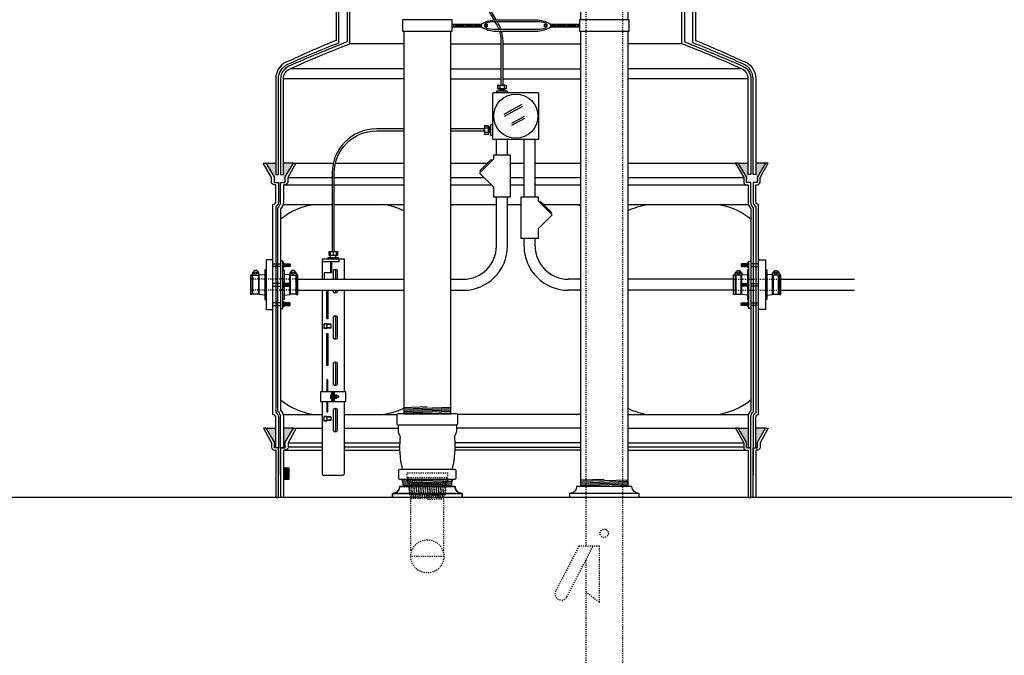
# Model space of a CAD drawing. Extents: x -285 to 5863, y 308 to 3178.
# Tile 180 of 256: x 116 to 205, y 1357 to 1414. Entities that reach past the tile are written whole.
import ezdxf

# ---------------------------------------------------------------- set-up
doc = ezdxf.new("R2010")
doc.units = 0
doc.header["$MEASUREMENT"] = 0
doc.linetypes.add('HIDDEN5', pattern=[0.05, 0.025, -0.025])
doc.layers.get('0').update_dxf_attribs({"color": 255, "linetype": 'CONTINUOUS'})
for name, color, linetype in [('BOOT-CONDUIT', 1, 'CONTINUOUS'), ('CONDUIT', 2, 'CONTINUOUS'), ('EXTRACTOR', 3, 'CONTINUOUS'), ('FILL-TUBE', 1, 'CONTINUOUS'), ('FRP-COLLAR', 1, 'CONTINUOUS'), ('FRP-SUMP', 2, 'CONTINUOUS'), ('GALV-4-PIPE', 4, 'CONTINUOUS'), ('J-BOX', 2, 'CONTINUOUS'), ('OVERFILL', 1, 'CONTINUOUS'), ('PROBE', 2, 'CONTINUOUS'), ('TANK-BUNG-OPENING-4', 3, 'CONTINUOUS')]:
    doc.layers.add(name, color=color, linetype=linetype)

msp = doc.modelspace()

# ---------------------------------------------------------------- hatches: boundary and pattern name
at = {"layer": 'FRP-COLLAR'}
msp.add_hatch(color=256, dxfattribs=at).paths.add_polyline_path([(140.66252, 1373.79937), (140.16252, 1373.79937), (140.16252, 1372.79937), (140.66252, 1372.79937)])
at = {"layer": 'FRP-SUMP'}
for points in [[(138.56483, 1401.40385), (139.44828, 1401.40385), (139.44828, 1399.65385), (139.31483, 1399.65385), (139.31483, 1400.15385)], [(140.14828, 1401.40385), (141.04828, 1401.40385), (140.29828, 1400.15385), (140.29828, 1399.65385), (140.14828, 1399.65385)], [(181.26252, 1401.40385), (182.16252, 1401.40385), (182.16252, 1399.65385), (182.01252, 1399.65385), (182.01252, 1400.15385)], [(182.86252, 1401.40385), (183.74598, 1401.40385), (182.99598, 1400.15385), (182.99598, 1399.65385), (182.86252, 1399.65385)], [(138.57907, 1377.40616), (139.44828, 1377.40616), (139.44828, 1375.65616), (139.32907, 1375.65616), (139.32907, 1376.15616)], [(140.14828, 1377.40616), (141.06252, 1377.40616), (140.31252, 1376.15616), (140.31252, 1375.65616), (140.16252, 1375.65616), (140.14828, 1375.65616)], [(181.26252, 1377.40616), (182.16252, 1377.40616), (182.16252, 1375.65616), (182.01252, 1375.65616), (182.01252, 1376.15616)], [(182.86252, 1377.40616), (183.74598, 1377.40616), (182.99598, 1376.15616), (182.99598, 1375.65616), (182.86252, 1375.65616)]]:
    msp.add_hatch(color=256, dxfattribs=at).paths.add_polyline_path(points)

# ---------------------------------------------------------------- linework, layer by layer
msp.add_line((472.38291, 1371.1562), (-285.29829, 1371.1562))
at = {"layer": 'BOOT-CONDUIT', "color": 7}
for p, q in [((139.19828, 1392.28411), (139.89828, 1392.28411)), ((140.23622, 1392.03651), (140.23622, 1392.28401)), ((140.29872, 1392.03651), (140.29872, 1392.28401)), ((140.36122, 1392.03651), (140.36122, 1392.28401)), ((140.42372, 1392.03651), (140.42372, 1392.28401)), ((140.48622, 1392.03651), (140.48622, 1392.28401)), ((140.54872, 1392.03651), (140.54872, 1392.28401)), ((140.61122, 1392.03651), (140.61122, 1392.28401)), ((140.67372, 1392.03651), (140.67372, 1392.28401)), ((140.73622, 1392.03651), (140.73622, 1392.28401)), ((181.57459, 1392.03651), (181.57459, 1392.28401)), ((181.63709, 1392.03651), (181.63709, 1392.28401)), ((181.69959, 1392.03651), (181.69959, 1392.28401)), ((181.76209, 1392.03651), (181.76209, 1392.28401)), ((181.82459, 1392.03651), (181.82459, 1392.28401)), ((181.88709, 1392.03651), (181.88709, 1392.28401)), ((181.94959, 1392.03651), (181.94959, 1392.28401)), ((182.01209, 1392.03651), (182.01209, 1392.28401)), ((182.07459, 1392.03651), (182.07459, 1392.28401)), ((183.11252, 1392.28411), (182.41252, 1392.28411)), ((139.89828, 1392.03661), (139.19828, 1392.03661)), ((140.08124, 1392.25975), (140.18717, 1392.25975)), ((140.18717, 1392.06076), (140.08124, 1392.06076)), ((182.22957, 1392.25975), (182.12364, 1392.25975)), ((182.12364, 1392.06076), (182.22957, 1392.06076)), ((182.41252, 1392.03661), (183.11252, 1392.03661)), ((139.89828, 1390.52233), (139.19828, 1390.52233)), ((140.18717, 1390.49817), (140.08124, 1390.49817)), ((140.23622, 1390.52243), (140.23622, 1390.27493)), ((140.29872, 1390.52243), (140.29872, 1390.27493)), ((140.36122, 1390.52243), (140.36122, 1390.27493)), ((140.42372, 1390.52243), (140.42372, 1390.27493)), ((140.48622, 1390.52243), (140.48622, 1390.27493)), ((140.54872, 1390.52243), (140.54872, 1390.27493)), ((140.61122, 1390.52243), (140.61122, 1390.27493)), ((140.67372, 1390.52243), (140.67372, 1390.27493)), ((140.73622, 1390.52243), (140.73622, 1390.27493)), ((181.57459, 1390.52243), (181.57459, 1390.27493)), ((181.63709, 1390.52243), (181.63709, 1390.27493)), ((181.69959, 1390.52243), (181.69959, 1390.27493)), ((181.76209, 1390.52243), (181.76209, 1390.27493)), ((181.82459, 1390.52243), (181.82459, 1390.27493)), ((181.88709, 1390.52243), (181.88709, 1390.27493)), ((181.94959, 1390.52243), (181.94959, 1390.27493)), ((182.01209, 1390.52243), (182.01209, 1390.27493)), ((182.07459, 1390.52243), (182.07459, 1390.27493)), ((182.12364, 1390.49817), (182.22957, 1390.49817)), ((182.41252, 1390.52233), (183.11252, 1390.52233)), ((139.19828, 1390.27483), (139.89828, 1390.27483)), ((140.08124, 1390.29918), (140.18717, 1390.29918)), ((182.22957, 1390.29918), (182.12364, 1390.29918)), ((183.11252, 1390.27483), (182.41252, 1390.27483)), ((139.89828, 1388.76075), (139.19828, 1388.76075)), ((140.18717, 1388.7366), (140.08124, 1388.7366)), ((140.23622, 1388.76085), (140.23622, 1388.51335)), ((140.29872, 1388.76085), (140.29872, 1388.51335)), ((140.36122, 1388.76085), (140.36122, 1388.51335)), ((140.42372, 1388.76085), (140.42372, 1388.51335)), ((140.48622, 1388.76085), (140.48622, 1388.51335)), ((140.54872, 1388.76085), (140.54872, 1388.51335)), ((140.61122, 1388.76085), (140.61122, 1388.51335)), ((140.67372, 1388.76085), (140.67372, 1388.51335)), ((140.73622, 1388.76085), (140.73622, 1388.51335)), ((181.57459, 1388.76085), (181.57459, 1388.51335)), ((181.63709, 1388.76085), (181.63709, 1388.51335)), ((181.69959, 1388.76085), (181.69959, 1388.51335)), ((181.76209, 1388.76085), (181.76209, 1388.51335)), ((181.82459, 1388.76085), (181.82459, 1388.51335)), ((181.88709, 1388.76085), (181.88709, 1388.51335)), ((181.94959, 1388.76085), (181.94959, 1388.51335)), ((182.01209, 1388.76085), (182.01209, 1388.51335)), ((182.07459, 1388.76085), (182.07459, 1388.51335)), ((182.12364, 1388.7366), (182.22957, 1388.7366)), ((182.41252, 1388.76075), (183.11252, 1388.76075)), ((139.19828, 1388.51325), (139.89828, 1388.51325)), ((140.08124, 1388.53761), (140.18717, 1388.53761)), ((182.22957, 1388.53761), (182.12364, 1388.53761)), ((183.11252, 1388.51325), (182.41252, 1388.51325))]:
    msp.add_line(p, q, dxfattribs=at)
at = {"layer": 'BOOT-CONDUIT', "linetype": 'Continuous'}
for p, q in [((137.32639, 1391.23399), (137.38827, 1391.23399)), ((137.88327, 1391.23399), (137.94514, 1391.23399)), ((140.7775, 1391.23399), (140.71563, 1391.23399)), ((141.33438, 1391.23399), (141.2725, 1391.23399)), ((180.97643, 1391.23399), (181.0383, 1391.23399)), ((181.5333, 1391.23399), (181.59518, 1391.23399)), ((184.42754, 1391.23399), (184.36566, 1391.23399)), ((184.98441, 1391.23399), (184.92254, 1391.23399)), ((137.38827, 1389.56337), (137.32639, 1389.56337)), ((137.94514, 1389.56337), (137.88327, 1389.56337)), ((140.71563, 1389.56337), (140.7775, 1389.56337)), ((141.2725, 1389.56337), (141.33438, 1389.56337)), ((181.0383, 1389.56337), (180.97643, 1389.56337)), ((181.59518, 1389.56337), (181.5333, 1389.56337)), ((184.36566, 1389.56337), (184.42754, 1389.56337)), ((184.92254, 1389.56337), (184.98441, 1389.56337))]:
    msp.add_line(p, q, dxfattribs=at)
for points in [[(139.19828, 1388.15571), (139.19828, 1392.64165), (138.57953, 1392.64165), (138.57953, 1388.15571)], [(183.11252, 1388.15571), (183.11252, 1392.64165), (183.73127, 1392.64165), (183.73127, 1388.15571)], [(137.20264, 1389.50149), (137.20264, 1391.29587), (137.32639, 1391.29587), (137.32639, 1391.23399), (137.32639, 1389.56337), (137.32639, 1389.50149)], [(141.33438, 1389.50149), (141.45813, 1389.50149), (141.45813, 1391.29587), (141.33438, 1391.29587), (141.33438, 1391.23399), (141.33438, 1389.56337)], [(180.97643, 1389.50149), (180.85268, 1389.50149), (180.85268, 1391.29587), (180.97643, 1391.29587), (180.97643, 1391.23399), (180.97643, 1389.56337)], [(185.10816, 1389.50149), (185.10816, 1391.29587), (184.98441, 1391.29587), (184.98441, 1391.23399), (184.98441, 1389.56337), (184.98441, 1389.50149)]]:
    msp.add_lwpolyline(points, close=True, dxfattribs=at)
at = {"layer": 'BOOT-CONDUIT'}
for points in [[(140.08124, 1392.53721), (139.89828, 1392.53721), (139.89828, 1388.26041), (140.08124, 1388.26041), (140.08124, 1392.53721), (140.08124, 1392.48177)], [(182.22957, 1392.53721), (182.41252, 1392.53721), (182.41252, 1388.26041), (182.22957, 1388.26041), (182.22957, 1392.53721), (182.22957, 1392.48177)]]:
    msp.add_lwpolyline(points, dxfattribs=at)
at = {"layer": 'BOOT-CONDUIT', "color": 7}
for points in [[(140.08124, 1391.91276), (140.16802, 1391.91276), (140.18717, 1391.94592), (140.18717, 1392.37459), (140.16802, 1392.40775), (140.08124, 1392.40775)], [(140.18717, 1392.28401), (140.73622, 1392.28401), (140.76716, 1392.25307), (140.76716, 1392.06744), (140.76444, 1392.06472), (140.73622, 1392.03651), (140.18717, 1392.03651)], [(182.12364, 1392.28401), (181.57459, 1392.28401), (181.54365, 1392.25307), (181.54365, 1392.06744), (181.54637, 1392.06472), (181.57459, 1392.03651), (182.12364, 1392.03651)], [(182.22957, 1391.91276), (182.14278, 1391.91276), (182.12364, 1391.94592), (182.12364, 1392.37459), (182.14278, 1392.40775), (182.22957, 1392.40775)], [(137.88327, 1391.24983), (137.88327, 1389.54753), (137.38827, 1389.54753), (137.38827, 1391.24983)], [(140.08124, 1390.64617), (140.16802, 1390.64617), (140.18717, 1390.61301), (140.18717, 1390.18434), (140.16802, 1390.15119), (140.08124, 1390.15119)], [(140.18717, 1390.27493), (140.73622, 1390.27493), (140.76716, 1390.30587), (140.76716, 1390.49149), (140.76444, 1390.49421), (140.73622, 1390.52243), (140.18717, 1390.52243)], [(141.2725, 1391.24983), (141.2725, 1389.54753), (140.7775, 1389.54753), (140.7775, 1391.24983)], [(181.0383, 1391.24983), (181.0383, 1389.54753), (181.5333, 1389.54753), (181.5333, 1391.24983)], [(182.12364, 1390.27493), (181.57459, 1390.27493), (181.54365, 1390.30587), (181.54365, 1390.49149), (181.54637, 1390.49421), (181.57459, 1390.52243), (182.12364, 1390.52243)], [(182.22957, 1390.64617), (182.14278, 1390.64617), (182.12364, 1390.61301), (182.12364, 1390.18434), (182.14278, 1390.15119), (182.22957, 1390.15119)], [(184.42754, 1391.24983), (184.42754, 1389.54753), (184.92254, 1389.54753), (184.92254, 1391.24983)], [(140.08124, 1388.8846), (140.16802, 1388.8846), (140.18717, 1388.85144), (140.18717, 1388.42277), (140.16802, 1388.38961), (140.08124, 1388.38961)], [(140.18717, 1388.51335), (140.73622, 1388.51335), (140.76716, 1388.54429), (140.76716, 1388.72992), (140.76444, 1388.73264), (140.73622, 1388.76085), (140.18717, 1388.76085)], [(182.12364, 1388.51335), (181.57459, 1388.51335), (181.54365, 1388.54429), (181.54365, 1388.72992), (181.54637, 1388.73264), (181.57459, 1388.76085), (182.12364, 1388.76085)], [(182.22957, 1388.8846), (182.14278, 1388.8846), (182.12364, 1388.85144), (182.12364, 1388.42277), (182.14278, 1388.38961), (182.22957, 1388.38961)]]:
    msp.add_lwpolyline(points, dxfattribs=at)
for points in [[(137.40376, 1391.50898, -0.35187184), (137.38926, 1391.49733), (137.37002, 1391.49733, 0.41421356), (137.33877, 1391.4655), (137.33877, 1391.28108, 0.41421356), (137.3706, 1391.24983), (137.90152, 1391.24983, 0.41421341), (137.93277, 1391.28166), (137.93277, 1391.46608, 0.41421372), (137.90094, 1391.49733), (137.88227, 1391.49733, -0.35188198), (137.86777, 1391.50898)], [(137.75457, 1391.45773), (137.87337, 1391.45773, 1), (137.39817, 1391.45773), (137.51697, 1391.45773)], [(140.793, 1391.50898, -0.35187184), (140.77849, 1391.49733), (140.75925, 1391.49733, 0.41421356), (140.728, 1391.4655), (140.728, 1391.28108, 0.41421356), (140.75983, 1391.24983), (141.29075, 1391.24983, 0.41421341), (141.322, 1391.28166), (141.322, 1391.46608, 0.41421372), (141.29017, 1391.49733), (141.27151, 1391.49733, -0.35188198), (141.25701, 1391.50898)], [(141.1438, 1391.45773), (141.2626, 1391.45773, 1), (140.7874, 1391.45773), (140.9062, 1391.45773)], [(181.51781, 1391.50898, 0.35187184), (181.53231, 1391.49733), (181.55155, 1391.49733, -0.41421356), (181.5828, 1391.4655), (181.5828, 1391.28108, -0.41421356), (181.55098, 1391.24983), (181.02005, 1391.24983, -0.41421341), (180.9888, 1391.28166), (180.9888, 1391.46608, -0.41421372), (181.02063, 1391.49733), (181.0393, 1391.49733, 0.35188198), (181.0538, 1391.50898)], [(181.167, 1391.45773), (181.0482, 1391.45773, -1), (181.5234, 1391.45773), (181.4046, 1391.45773)], [(184.90705, 1391.50898, 0.35187184), (184.92155, 1391.49733), (184.94079, 1391.49733, -0.41421356), (184.97204, 1391.4655), (184.97204, 1391.28108, -0.41421356), (184.94021, 1391.24983), (184.40929, 1391.24983, -0.41421341), (184.37804, 1391.28166), (184.37804, 1391.46608, -0.41421372), (184.40987, 1391.49733), (184.42853, 1391.49733, 0.35188198), (184.44303, 1391.50898)], [(184.55624, 1391.45773), (184.43744, 1391.45773, -1), (184.91264, 1391.45773), (184.79384, 1391.45773)]]:
    msp.add_lwpolyline(points, format="xyb", dxfattribs=at)
at = {"layer": 'BOOT-CONDUIT', "linetype": 'Continuous'}
for points in [[(138.57953, 1391.74446), (138.45578, 1391.74446), (138.45578, 1389.0529), (138.57953, 1389.0529)], [(140.08124, 1391.74446), (140.20499, 1391.74446), (140.20499, 1390.52243)], [(182.22957, 1391.74446), (182.10582, 1391.74446), (182.10582, 1390.52243)], [(183.73127, 1391.74446), (183.85502, 1391.74446), (183.85502, 1389.0529), (183.73127, 1389.0529)], [(138.45578, 1389.46578), (137.94514, 1389.50149), (137.94514, 1391.23399), (137.94514, 1391.29587), (138.45578, 1391.33157)], [(140.71563, 1390.52243), (140.71563, 1391.23399), (140.71563, 1391.29587), (140.20499, 1391.33157)], [(181.59518, 1390.52243), (181.59518, 1391.23399), (181.59518, 1391.29587), (182.10582, 1391.33157)], [(183.85502, 1389.46578), (184.36566, 1389.50149), (184.36566, 1391.23399), (184.36566, 1391.29587), (183.85502, 1391.33157)], [(140.20499, 1390.27493), (140.20499, 1389.0529), (140.08124, 1389.0529)], [(140.20499, 1389.46578), (140.71563, 1389.50149), (140.71563, 1390.27493)], [(182.10582, 1389.46578), (181.59518, 1389.50149), (181.59518, 1390.27493)], [(182.10582, 1390.27493), (182.10582, 1389.0529), (182.22957, 1389.0529)]]:
    msp.add_lwpolyline(points, dxfattribs=at)
at = {"layer": 'BOOT-CONDUIT', "color": 7}
for centre in [(137.63577, 1391.45773), (141.025, 1391.45773), (181.2858, 1391.45773), (184.67504, 1391.45773)]:
    msp.add_circle(centre, 0.1188, dxfattribs=at)
at = {"layer": 'BOOT-CONDUIT', "color": 8}
for centre in [(137.63577, 1391.45773), (141.025, 1391.45773), (181.2858, 1391.45773), (184.67504, 1391.45773)]:
    msp.add_circle(centre, 0.10296, dxfattribs=at)
at = {"layer": 'CONDUIT'}
for p, q in [((159.40522, 1402.12948), (159.40522, 1403.55639)), ((160.40522, 1402.12948), (160.40522, 1403.55639)), ((161.90559, 1398.35159), (161.90559, 1403.55639)), ((162.90559, 1398.35159), (162.90559, 1403.55639)), ((159.40522, 1393.89868), (159.40522, 1398.35159)), ((160.40522, 1393.89868), (160.40522, 1398.35159)), ((141.45813, 1390.89868), (151.0304, 1390.89868)), ((155.2804, 1390.89868), (156.40522, 1390.89868)), ((167.02329, 1390.89868), (165.90559, 1390.89868)), ((180.85268, 1390.89868), (171.27329, 1390.89868)), ((185.10816, 1390.89868), (191.78289, 1390.89948)), ((141.45813, 1389.89868), (151.0304, 1389.89868)), ((155.2804, 1389.89868), (156.40522, 1389.89868)), ((167.02329, 1389.89868), (165.90559, 1389.89868)), ((180.85268, 1389.89868), (171.27329, 1389.89868)), ((185.10816, 1389.89868), (191.78289, 1389.89948))]:
    msp.add_line(p, q, dxfattribs=at)
at = {"layer": 'CONDUIT', "linetype": 'Continuous'}
for p, q in [((161.90559, 1393.89868), (161.90559, 1394.5737)), ((162.90559, 1393.89868), (162.90559, 1394.5737))]:
    msp.add_line(p, q, dxfattribs=at)
at = {"layer": 'CONDUIT', "color": 7, "linetype": 'HIDDEN5'}
for p, q in [((141.45813, 1390.89868), (137.20264, 1390.89868)), ((180.85268, 1390.89868), (185.10816, 1390.89868)), ((141.45813, 1389.89868), (137.20264, 1389.89868)), ((180.85268, 1389.89868), (185.10816, 1389.89868))]:
    msp.add_line(p, q, dxfattribs=at)
at = {"layer": 'CONDUIT'}
for points in [[(159.12742, 1401.75474), (157.8703, 1400.49762), (159.12742, 1399.24051), (159.12742, 1398.35159), (160.68302, 1398.35159), (160.68302, 1402.12948), (159.12742, 1402.12948)], [(163.18339, 1397.97685), (164.44051, 1396.71973), (163.18339, 1395.46261), (163.18339, 1394.5737), (161.62779, 1394.5737), (161.62779, 1398.35159), (163.18339, 1398.35159)]]:
    msp.add_lwpolyline(points, close=True, dxfattribs=at)
for points in [[(159.00956, 1401.63689), (158.93099, 1401.71546), (157.90958, 1400.69405), (157.98815, 1400.61548)], [(163.30124, 1397.85899), (163.37981, 1397.93756), (164.40122, 1396.91616), (164.32265, 1396.83759)]]:
    msp.add_lwpolyline(points, dxfattribs=at)
for centre, radius, start, end in [((156.40522, 1393.89868), 3, 270, 0), ((156.40522, 1393.89868), 4, 270, 0), ((165.90559, 1393.89868), 4, 180, 270), ((165.90559, 1393.89868), 3, 180, 270)]:
    msp.add_arc(centre, radius, start, end, dxfattribs=at)
at = {"layer": 'EXTRACTOR', "color": 7}
for p, q in [((153.16257, 1372.78152), (150.91478, 1372.70581)), ((155.42613, 1372.73269), (150.93149, 1372.5813)), ((155.39573, 1372.6066), (150.94172, 1372.45657)), ((155.38544, 1372.48118), (150.95195, 1372.33185)), ((155.37516, 1372.35576), (150.96217, 1372.20712)), ((155.36488, 1372.23035), (153.16257, 1372.15616))]:
    msp.add_line(p, q, dxfattribs=at)
at = {"layer": 'EXTRACTOR', "color": 3}
for points in [[(155.78752, 1377.68902, -0.41421356), (155.81752, 1377.71902), (155.81877, 1377.71902, 0.41421356), (155.91252, 1377.81277), (155.91252, 1378.62527, 0.41421356), (155.81877, 1378.71902), (150.50627, 1378.71902, 0.41421356), (150.41252, 1378.62527), (150.41252, 1377.81277, 0.41421356), (150.50627, 1377.71902), (155.81877, 1377.71902)], [(150.81877, 1373.71902, 0.41421356), (150.91252, 1373.81277, -0.08604188), (150.71675, 1376.49604, 0.16067437), (150.63479, 1376.86291, -0.13542414), (150.53752, 1377.21545), (150.53752, 1377.68902)], [(155.78752, 1377.68902), (155.78752, 1377.21545, -0.13542414), (155.69025, 1376.86291, 0.16067437), (155.60829, 1376.49604, -0.08604188), (155.41252, 1373.81277, 0.41421356), (155.50627, 1373.71902)], [(150.79985, 1372.78152, -0.39044797), (150.92443, 1372.66673), (150.9663, 1372.15616), (155.35874, 1372.15616), (155.40061, 1372.66673, -0.39044797), (155.52519, 1372.78152)]]:
    msp.add_lwpolyline(points, format="xyb", dxfattribs=at)
msp.add_lwpolyline([(150.5844, 1372.87532), (150.5844, 1373.62522, -0.41421356), (150.6782, 1373.71902), (155.6469, 1373.71902, -0.41421356), (155.74065, 1373.62527), (155.74065, 1372.87532, -0.41421356), (155.64685, 1372.78152), (150.6782, 1372.78152, -0.41421356)], format="xyb", close=True, dxfattribs=at)
msp.add_arc((155.81752, 1377.68902), 0.03, 90, 180, dxfattribs=at)
at = {"layer": 'FILL-TUBE', "linetype": 'HIDDEN5'}
msp.add_line((167.492, 1422.49975), (167.492, 1366.74561), dxfattribs=at)
at = {"layer": 'FILL-TUBE', "color": 1, "linetype": 'HIDDEN5'}
for p, q in [((170.80647, 1422.49975), (170.80647, 1260.9062)), ((167.492, 1365.47925), (167.492, 1260.9062))]:
    msp.add_line(p, q, dxfattribs=at)
at = {"layer": 'FILL-TUBE', "linetype": 'HIDDEN5'}
msp.add_lwpolyline([(167.49455, 1362.6311), (168.73815, 1361.65696), (168.73815, 1366.74561), (166.86227, 1366.74561), (164.77186, 1362.69389, 1), (165.78521, 1362.17107), (168.14536, 1366.74561)], format="xyb", dxfattribs=at)
msp.add_circle((169.14923, 1367.9104), 0.37639, dxfattribs=at)
at = {"layer": 'FRP-COLLAR', "color": 7, "linetype": 'Continuous'}
for p, q in [((141.28481, 1377.40616), (143.63753, 1377.40616)), ((145.65904, 1377.40616), (150.53752, 1377.40616)), ((167.0304, 1377.40616), (155.78752, 1377.40616)), ((171.2804, 1377.40616), (181.01175, 1377.40616)), ((140.29828, 1375.44258), (143.63753, 1375.44258)), ((140.54828, 1376.09093), (143.63753, 1376.09093)), ((143.63753, 1375.69258), (140.54828, 1375.69258)), ((145.65904, 1376.09093), (150.68711, 1376.09093)), ((150.67837, 1375.69258), (145.65904, 1375.69258)), ((145.65904, 1375.44258), (150.68318, 1375.44258)), ((167.0304, 1376.09093), (155.63793, 1376.09093)), ((167.0304, 1375.44258), (155.64187, 1375.44258)), ((155.64668, 1375.69258), (167.0304, 1375.69258)), ((171.2804, 1376.09093), (181.74828, 1376.09093)), ((181.74828, 1375.69258), (171.2804, 1375.69258)), ((171.2804, 1375.44258), (181.99828, 1375.44258))]:
    msp.add_line(p, q, dxfattribs=at)
at = {"layer": 'FRP-COLLAR'}
for points in [[(139.71252, 1371.15616), (139.71252, 1375.65616), (139.71252, 1373.15616), (139.71252, 1375.65616), (139.71252, 1373.15616), (139.71252, 1375.65616), (139.46252, 1375.65616), (139.32907, 1375.65616), (139.32907, 1376.15616), (138.57907, 1377.40616), (138.34254, 1377.40616), (139.07907, 1376.09093), (139.07907, 1375.69258, 0.41421356), (139.32907, 1375.44258), (139.46252, 1375.44258), (139.46252, 1371.15616)], [(139.91252, 1371.15616), (139.91252, 1375.65616), (140.16252, 1375.65616), (140.31252, 1375.65616), (140.31252, 1376.15616), (141.06252, 1377.40616), (141.29905, 1377.40616), (140.56252, 1376.09093), (140.56252, 1375.69258, -0.41421356), (140.31252, 1375.44258), (140.16252, 1375.44258), (140.16252, 1371.15616)], [(182.41252, 1371.15616), (182.41252, 1375.65616), (182.16252, 1375.65616), (182.01252, 1375.65616), (182.01252, 1376.15616), (181.26252, 1377.40616), (181.02599, 1377.40616), (181.76252, 1376.09093), (181.76252, 1375.69258, 0.41421356), (182.01252, 1375.44258), (182.16252, 1375.44258), (182.16252, 1371.15616)], [(182.61252, 1371.15616), (182.61252, 1375.65616), (182.61252, 1373.15616), (182.61252, 1375.65616), (182.61252, 1373.15616), (182.61252, 1375.65616), (182.86252, 1375.65616), (182.99598, 1375.65616), (182.99598, 1376.15616), (183.74598, 1377.40616), (183.98251, 1377.40616), (183.24598, 1376.09093), (183.24598, 1375.69258, -0.41421356), (182.99598, 1375.44258), (182.86252, 1375.44258), (182.86252, 1371.15616)]]:
    msp.add_lwpolyline(points, format="xyb", close=True, dxfattribs=at)
msp.add_lwpolyline([(140.16252, 1372.79937), (140.66252, 1372.79937), (140.66252, 1373.79937), (140.16252, 1373.79937)], close=True, dxfattribs=at)
at = {"layer": 'FRP-SUMP', "color": 7, "linetype": 'Continuous'}
for p, q in [((151.0304, 1412.204), (146.1554, 1412.204)), ((155.2804, 1412.204), (159.81651, 1412.204)), ((160.00401, 1412.204), (167.0304, 1412.204)), ((176.1554, 1412.204), (171.2804, 1412.204)), ((151.03752, 1409.94362), (140.74328, 1409.94362)), ((155.2804, 1409.94362), (159.81651, 1409.94362)), ((160.00401, 1409.94362), (167.02329, 1409.94362)), ((181.56753, 1409.94362), (171.2804, 1409.94362)), ((151.03752, 1409.02931), (140.14828, 1409.02931)), ((155.2804, 1409.02931), (159.81651, 1409.02931)), ((160.00401, 1409.02931), (167.02329, 1409.02931)), ((182.16252, 1409.02931), (171.2804, 1409.02931)), ((141.28481, 1401.40385), (144.65426, 1401.40385)), ((144.84707, 1401.40385), (151.0304, 1401.40385)), ((155.2804, 1401.40385), (158.61938, 1401.40385)), ((160.68302, 1401.40385), (161.90559, 1401.40385)), ((162.90559, 1401.40385), (167.02329, 1401.40385)), ((171.27329, 1401.40385), (181.02599, 1401.40385)), ((140.29828, 1399.44026), (144.54949, 1399.44026)), ((140.54828, 1400.08861), (144.54949, 1400.08861)), ((144.73699, 1400.08861), (151.0304, 1400.08861)), ((144.73699, 1399.44026), (151.0304, 1399.44026)), ((155.2804, 1400.08861), (158.27931, 1400.08861)), ((155.2804, 1399.44026), (158.92766, 1399.44026)), ((160.68302, 1400.08861), (161.90559, 1400.08861)), ((160.68302, 1399.44026), (161.90559, 1399.44026)), ((162.90559, 1400.08861), (167.02329, 1400.08861)), ((162.90559, 1399.44026), (167.02329, 1399.44026)), ((171.27329, 1400.08861), (181.76252, 1400.08861)), ((171.27329, 1399.44026), (182.01252, 1399.44026))]:
    msp.add_line(p, q, dxfattribs=at)
at = {"layer": 'FRP-SUMP'}
for p, q in [((138.56483, 1401.40385), (139.44828, 1401.40385)), ((141.04828, 1401.40385), (140.14828, 1401.40385)), ((181.26252, 1401.40385), (182.16252, 1401.40385)), ((183.74598, 1401.40385), (182.86252, 1401.40385)), ((138.57907, 1377.40616), (139.44828, 1377.40616)), ((141.06252, 1377.40616), (140.14828, 1377.40616)), ((181.26252, 1377.40616), (182.16252, 1377.40616)), ((183.74598, 1377.40616), (182.86252, 1377.40616))]:
    msp.add_line(p, q, dxfattribs=at)
at = {"layer": 'FRP-SUMP', "color": 7}
for p, q in [((140.1148, 1397.65385), (144.54949, 1397.65385)), ((144.73699, 1397.65385), (151.0304, 1397.65385)), ((155.2804, 1397.65385), (159.40522, 1397.65385)), ((160.40522, 1397.65385), (161.62779, 1397.65385)), ((163.66353, 1397.65385), (167.02329, 1397.65385)), ((171.27329, 1397.65385), (182.19601, 1397.65385)), ((140.1148, 1378.65616), (143.63753, 1378.65616)), ((145.65904, 1378.65616), (150.41776, 1378.65616)), ((167.0304, 1378.65616), (155.90729, 1378.65616)), ((171.2804, 1378.65616), (182.19601, 1378.65616))]:
    msp.add_line(p, q, dxfattribs=at)
at = {"layer": 'FRP-SUMP'}
for points in [[(144.9054, 1422.34451), (144.90193, 1412.50947, 0.00822165), (140.69217, 1410.66698, 0.33671624), (139.44828, 1409.02931), (139.44828, 1400.35848), (139.69828, 1400.35848), (139.69828, 1409.02931, -0.29672907), (140.56103, 1410.35506, -0.0090466), (145.1554, 1412.29153), (145.1554, 1422.09451)], [(145.9054, 1422.09451), (145.9054, 1412.37428, 0.01036772), (140.64203, 1410.1722, 0.29672907), (139.89828, 1409.02931), (139.89828, 1400.35848), (140.14828, 1400.35848), (140.14828, 1409.02931, -0.29672907), (140.74328, 1409.94362, -0.01067744), (146.1554, 1412.204), (146.1554, 1422.34451)], [(176.4054, 1422.09451), (176.4054, 1412.37428, -0.01036772), (181.66878, 1410.1722, -0.29672907), (182.41252, 1409.02931), (182.41252, 1400.35848), (182.16252, 1400.35848), (182.16252, 1409.02931, 0.29672907), (181.56753, 1409.94362, 0.01067744), (176.1554, 1412.204), (176.1554, 1422.34451)], [(177.4054, 1422.34451), (177.40888, 1412.50947, -0.00822165), (181.61863, 1410.66698, -0.33671624), (182.86252, 1409.02931), (182.86252, 1400.35848), (182.61252, 1400.35848), (182.61252, 1409.02931, 0.29672907), (181.74978, 1410.35506, 0.0090466), (177.1554, 1412.29153), (177.1554, 1422.09451)]]:
    msp.add_lwpolyline(points, format="xyb", dxfattribs=at)
for points in [[(139.69828, 1399.65385), (139.69828, 1397.90385, -0.26794919), (139.44828, 1397.47083), (139.44828, 1378.83918, -0.26794919), (139.69828, 1378.40616), (139.69828, 1375.65616), (139.44828, 1375.65616), (139.44828, 1378.40616, 0.41421356), (139.19828, 1378.65616), (139.19828, 1397.65385), (139.19828, 1397.65385, 0.41421356), (139.44828, 1397.90385), (139.44828, 1399.44026), (139.31483, 1399.44026, -0.41421356), (139.06483, 1399.69026), (139.06483, 1400.08861), (138.3283, 1401.40385), (138.56483, 1401.40385), (139.31483, 1400.15385), (139.31483, 1399.65385), (139.44828, 1399.65385), (139.69828, 1399.65385), (139.69828, 1399.65385), (139.69828, 1399.65385), (139.69828, 1399.65385)], [(139.89828, 1375.65616), (139.89828, 1378.40616, 0.22167085), (139.64828, 1378.94236), (139.64828, 1397.36765, 0.22167085), (139.89828, 1397.90385), (139.89828, 1399.65385), (140.14828, 1399.65385), (140.29828, 1399.65385), (140.29828, 1400.15385), (141.04828, 1401.40385), (141.28481, 1401.40385), (140.54828, 1400.08861), (140.54828, 1399.69026, -0.41421356), (140.29828, 1399.44026), (140.14828, 1399.44026), (140.14828, 1397.90385, -0.18776323), (139.89828, 1397.26158), (139.89828, 1379.04843, -0.18776323), (140.14828, 1378.40616), (140.14828, 1375.65616), (139.89828, 1375.65616)], [(182.41252, 1375.65616), (182.41252, 1378.40616, -0.22167085), (182.66252, 1378.94236), (182.66252, 1397.36765, -0.22167085), (182.41252, 1397.90385), (182.41252, 1399.65385), (182.16252, 1399.65385), (182.01252, 1399.65385), (182.01252, 1400.15385), (181.26252, 1401.40385), (181.02599, 1401.40385), (181.76252, 1400.08861), (181.76252, 1399.69026, 0.41421356), (182.01252, 1399.44026), (182.16252, 1399.44026), (182.16252, 1397.90385, 0.18776323), (182.41252, 1397.26158), (182.41252, 1379.04843, 0.18776323), (182.16252, 1378.40616), (182.16252, 1375.65616), (182.41252, 1375.65616)], [(182.61252, 1399.65385), (182.61252, 1397.90385, 0.26794919), (182.86252, 1397.47083), (182.86252, 1378.83918, 0.26794919), (182.61252, 1378.40616), (182.61252, 1375.65616), (182.86252, 1375.65616), (182.86252, 1378.40616, -0.41421356), (183.11252, 1378.65616), (183.11252, 1397.65385), (183.11252, 1397.65385, -0.41421356), (182.86252, 1397.90385), (182.86252, 1399.44026), (182.99598, 1399.44026, 0.41421356), (183.24598, 1399.69026), (183.24598, 1400.08861), (183.98251, 1401.40385), (183.74598, 1401.40385), (182.99598, 1400.15385), (182.99598, 1399.65385), (182.86252, 1399.65385), (182.61252, 1399.65385), (182.61252, 1399.65385), (182.61252, 1399.65385), (182.61252, 1399.65385)]]:
    msp.add_lwpolyline(points, format="xyb", close=True, dxfattribs=at)
at = {"layer": 'FRP-SUMP', "color": 7}
for points in [[(151.03752, 1397.08735, 0.0759745), (149.1998, 1397.65385)], [(155.6998, 1397.65385, 0.01646588), (155.28752, 1397.5787, 0.01646588)], [(166.61101, 1397.65385, -0.01675195), (167.0304, 1397.57716, -0.01675195)], [(171.2804, 1397.09079, -0.07566232), (173.11101, 1397.65385)], [(151.0304, 1379.21922, -0.07566232), (149.1998, 1378.65616)], [(171.27328, 1379.22266, 0.07597468), (173.11101, 1378.65616)], [(166.61101, 1378.65616, 0.01675195), (167.0304, 1378.73285, 0.01675195)]]:
    msp.add_lwpolyline(points, format="xyb", dxfattribs=at)
for centre, start, end in [((143.86557, 1391.35835), 98.4429483, 128.5610949), ((178.44524, 1391.35835), 51.4389051, 81.5570517), ((143.86557, 1384.95166), 231.4389051, 261.5570517), ((178.44524, 1384.95166), 278.4429483, 308.5610949)]:
    msp.add_arc(centre, 6.36447, start, end, dxfattribs=at)
at = {"layer": 'GALV-4-PIPE', "color": 7}
for p, q in [((155.5376, 1413.9776), (155.5376, 1413.7276)), ((155.6626, 1413.9776), (155.6626, 1413.7276)), ((155.7876, 1413.9776), (155.7876, 1413.7276)), ((155.9126, 1413.9776), (155.9126, 1413.7276)), ((156.0376, 1413.9776), (156.0376, 1413.7276)), ((156.1626, 1413.9776), (156.1626, 1413.7276)), ((156.2876, 1413.9776), (156.2876, 1413.7276)), ((156.4126, 1413.9776), (156.4126, 1413.7276)), ((156.5376, 1413.9776), (156.5376, 1413.7276)), ((156.6626, 1413.9776), (156.6626, 1413.7276)), ((156.7876, 1413.9776), (156.7876, 1413.7276)), ((156.9126, 1413.9776), (156.9126, 1413.7276)), ((157.0376, 1413.9776), (157.0376, 1413.7276)), ((157.1626, 1413.9776), (157.1626, 1413.7276)), ((157.2876, 1413.9776), (157.2876, 1413.7276)), ((157.4126, 1413.9776), (157.4126, 1413.7276)), ((157.5376, 1413.9776), (157.5376, 1413.7276)), ((157.6626, 1413.9776), (157.6626, 1413.7276)), ((157.7876, 1413.9776), (157.7876, 1413.7276)), ((157.9126, 1413.9776), (157.9126, 1413.7276)), ((158.4522, 1413.9776), (158.4522, 1413.7276)), ((163.87299, 1413.9776), (163.87299, 1413.7276)), ((164.4126, 1413.9776), (164.4126, 1413.7276)), ((164.5376, 1413.9776), (164.5376, 1413.7276)), ((164.6626, 1413.9776), (164.6626, 1413.7276)), ((164.7876, 1413.9776), (164.7876, 1413.7276)), ((164.9126, 1413.9776), (164.9126, 1413.7276)), ((165.0376, 1413.9776), (165.0376, 1413.7276)), ((165.1626, 1413.9776), (165.1626, 1413.7276)), ((165.2876, 1413.9776), (165.2876, 1413.7276)), ((165.4126, 1413.9776), (165.4126, 1413.7276)), ((165.5376, 1413.9776), (165.5376, 1413.7276)), ((165.6626, 1413.9776), (165.6626, 1413.7276)), ((165.7876, 1413.9776), (165.7876, 1413.7276)), ((165.9126, 1413.9776), (165.9126, 1413.7276)), ((166.0376, 1413.9776), (166.0376, 1413.7276)), ((166.1626, 1413.9776), (166.1626, 1413.7276)), ((166.2876, 1413.9776), (166.2876, 1413.7276)), ((166.4126, 1413.9776), (166.4126, 1413.7276)), ((166.5376, 1413.9776), (166.5376, 1413.7276)), ((166.6626, 1413.9776), (166.6626, 1413.7276)), ((166.7876, 1413.9776), (166.7876, 1413.7276)), ((153.14828, 1379.34434), (151.02328, 1379.27276)), ((155.27328, 1379.29085), (151.02328, 1379.14769)), ((155.27328, 1379.16578), (151.02328, 1379.02262)), ((155.27328, 1379.04071), (151.02328, 1378.89755)), ((155.27328, 1378.91563), (151.02328, 1378.77248)), ((155.27328, 1378.79056), (153.14828, 1378.71899)), ((169.1554, 1372.78152), (167.0304, 1372.70994)), ((171.2804, 1372.72803), (167.0304, 1372.58487)), ((171.2804, 1372.60295), (167.0304, 1372.4598)), ((171.2804, 1372.47788), (167.0304, 1372.33473)), ((171.2804, 1372.35281), (167.0304, 1372.20966)), ((171.2804, 1372.22774), (169.1554, 1372.15616))]:
    msp.add_line(p, q, dxfattribs=at)
at = {"layer": 'GALV-4-PIPE', "color": 3}
for p, q in [((158.0376, 1413.9776), (158.0376, 1413.7276)), ((164.2876, 1413.9776), (164.2876, 1413.7276))]:
    msp.add_line(p, q, dxfattribs=at)
at = {"layer": 'GALV-4-PIPE'}
for points in [[(167.0304, 1414.3526), (167.0304, 1419.88264), (171.2804, 1419.88264), (171.2804, 1414.3526)], [(151.03752, 1413.3526), (151.03752, 1378.71902), (155.28752, 1378.71902), (155.28752, 1413.3526)], [(171.2804, 1413.3526), (171.2804, 1372.1562), (167.0304, 1372.1562), (167.0304, 1413.3526)]]:
    msp.add_lwpolyline(points, dxfattribs=at)
at = {"layer": 'GALV-4-PIPE', "color": 3}
for points in [[(150.9126, 1413.3526), (155.4126, 1413.3526), (155.4126, 1414.3526), (150.9126, 1414.3526)], [(166.9126, 1413.3526), (171.4126, 1413.3526), (171.4126, 1414.3526), (166.9126, 1414.3526)]]:
    msp.add_lwpolyline(points, close=True, dxfattribs=at)
for points in [[(155.4126, 1413.9776), (158.0376, 1413.9776, -0.13883235), (159.16923, 1414.3526), (163.15597, 1414.3526, -0.13883235), (164.2876, 1413.9776), (166.9126, 1413.9776)], [(155.4126, 1413.7276), (158.0376, 1413.7276, 0.13883235), (159.16923, 1413.3526), (163.15597, 1413.3526, 0.13883235), (164.2876, 1413.7276), (166.9126, 1413.7276)]]:
    msp.add_lwpolyline(points, format="xyb", dxfattribs=at)
msp.add_lwpolyline([(158.50675, 1413.62012, -0.67981468), (158.50675, 1414.08507, -0.0830122), (159.17202, 1414.2276), (163.15317, 1414.2276, -0.0830122), (163.81844, 1414.08507, -0.67981468), (163.81844, 1413.62012, -0.0830122), (163.15317, 1413.4776), (159.17202, 1413.4776, -0.0830122)], format="xyb", close=True, dxfattribs=at)
for points in [[(158.38221, 1413.9776), (158.5772, 1413.9776), (158.5772, 1413.7276), (158.38221, 1413.7276)], [(163.94298, 1413.7276), (163.74799, 1413.7276), (163.74799, 1413.9776), (163.94298, 1413.9776)]]:
    msp.add_lwpolyline(points, dxfattribs=at)
at = {"layer": 'J-BOX', "color": 7}
for p, q in [((160.09123, 1405.84366), (161.74362, 1406.74901)), ((160.1368, 1405.66229), (161.78919, 1406.56765)), ((160.79215, 1405.015), (161.93151, 1405.63926)), ((160.80344, 1404.83364), (161.96135, 1405.46805))]:
    msp.add_line(p, q, dxfattribs=at)
at = {"layer": 'J-BOX'}
msp.add_lwpolyline([(163.24978, 1403.61194), (163.24978, 1407.68958, 0.41421356), (163.19422, 1407.74513), (159.11659, 1407.74513, 0.41421356), (159.06103, 1407.68958), (159.06103, 1403.61194, 0.41421356), (159.11659, 1403.55639), (163.19422, 1403.55639, 0.41421356)], format="xyb", close=True, dxfattribs=at)
msp.add_circle((161.1554, 1405.65076), 1.98948, dxfattribs=at)
at = {"layer": 'OVERFILL', "color": 7, "linetype": 'HIDDEN5'}
for p, q in [((151.49018, 1372.31171), (154.84437, 1372.42469)), ((151.49137, 1372.43627), (153.17887, 1372.49311)), ((151.50057, 1372.18699), (154.83393, 1372.29927)), ((151.51096, 1372.06227), (154.82348, 1372.17385)), ((151.52134, 1371.93755), (154.81304, 1372.04842)), ((151.53173, 1371.81283), (154.80259, 1371.923)), ((151.54212, 1371.68811), (154.79214, 1371.79758)), ((151.55251, 1371.56339), (154.7817, 1371.67216)), ((151.56289, 1371.43867), (154.77125, 1371.54673)), ((151.66257, 1371.31695), (153.16257, 1371.36748)), ((151.66257, 1371.19188), (154.66257, 1371.29293)), ((151.66257, 1371.06681), (154.66257, 1371.16786)), ((153.16257, 1370.99226), (154.66257, 1371.04279))]:
    msp.add_line(p, q, dxfattribs=at)
at = {"layer": 'OVERFILL', "color": 8, "linetype": 'HIDDEN5'}
msp.add_line((153.16257, 1371.36748), (154.76081, 1371.42131), dxfattribs=at)
at = {"layer": 'OVERFILL', "color": 1, "linetype": 'HIDDEN5'}
msp.add_line((154.66252, 1365.82007), (151.66252, 1365.82007), dxfattribs=at)
for points in [[(151.38127, 1372.93061, -0.41421356), (151.35002, 1372.96186), (151.35002, 1373.36748), (154.97502, 1373.36748), (154.97502, 1372.96186, -0.41421356), (154.94377, 1372.93061)], [(151.47502, 1372.49311, -0.41421356), (151.35002, 1372.61811), (151.35002, 1372.71186, -0.41421356), (151.38127, 1372.74311), (154.94377, 1372.74311, -0.41421356), (154.97502, 1372.71186), (154.97502, 1372.61811, -0.41421356), (154.85002, 1372.49311)]]:
    msp.add_lwpolyline(points, format="xyb", close=True, dxfattribs=at)
for points in [[(154.85002, 1372.49311), (154.75627, 1371.36748), (151.56877, 1371.36748), (151.47502, 1372.49311)], [(151.76597, 1366.36746), (151.66252, 1366.36746), (151.66252, 1371.36748)], [(154.55907, 1366.36746), (154.66252, 1366.36746), (154.66252, 1371.36748)]]:
    msp.add_lwpolyline(points, dxfattribs=at)
msp.add_circle((153.16252, 1365.82007), 1.5, dxfattribs=at)
for centre, start, end in [((151.44377, 1372.83686), 90, 270), ((154.88127, 1372.83686), 270, 90)]:
    msp.add_arc(centre, 0.09375, start, end, dxfattribs=at)
at = {"layer": 'PROBE'}
for p, q in [((159.67089, 1407.90678), (159.67089, 1408.118)), ((160.15973, 1407.90678), (160.15973, 1408.118)), ((158.89227, 1404.63995), (158.68105, 1404.63995)), ((158.89227, 1404.15111), (158.68105, 1404.15111)), ((144.39881, 1392.83986), (144.39881, 1393.05108)), ((144.41317, 1392.46103), (144.41317, 1391.46229)), ((144.88766, 1392.83986), (144.88766, 1393.05108)), ((144.52384, 1379.83257), (144.52384, 1380.72149)), ((144.64828, 1379.83257), (144.64828, 1380.72149)), ((144.77273, 1379.83257), (144.77273, 1380.72149))]:
    msp.add_line(p, q, dxfattribs=at)
at = {"layer": 'PROBE', "color": 7}
for p, q in [((160.15973, 1408.01239), (159.67089, 1408.01239)), ((158.78666, 1404.15111), (158.78666, 1404.63995)), ((144.37344, 1393.40126), (144.37344, 1393.05108)), ((144.65197, 1393.40126), (144.65197, 1393.05108)), ((144.9305, 1393.40126), (144.9305, 1393.05108)), ((144.89532, 1390.89868), (144.89532, 1391.62239)), ((144.89532, 1389.83104), (144.89532, 1389.89868)), ((144.89532, 1385.64147), (144.89532, 1387.43281)), ((143.83252, 1386.43997), (143.83252, 1386.86168)), ((144.08044, 1386.86168), (143.83252, 1386.86168)), ((144.08044, 1386.82699), (143.83252, 1386.82699)), ((144.08044, 1386.47467), (143.83252, 1386.47467)), ((144.08044, 1386.43997), (143.83252, 1386.43997)), ((144.08044, 1386.86168), (144.08044, 1386.43997)), ((144.43305, 1386.83478), (144.08044, 1386.83478)), ((144.43305, 1386.80561), (144.08044, 1386.80561)), ((144.43305, 1386.50938), (144.08044, 1386.50938)), ((144.43305, 1386.48021), (144.08044, 1386.48021)), ((144.43305, 1386.83478), (144.43305, 1386.48021)), ((144.89532, 1381.45189), (144.89532, 1383.24324)), ((144.42203, 1380.35703), (144.52384, 1380.35703)), ((144.52384, 1380.21158), (144.42203, 1380.21158)), ((144.92993, 1380.34975), (144.80051, 1380.34975)), ((144.92993, 1380.20431), (144.80051, 1380.20431)), ((144.9548, 1380.39702), (144.9548, 1380.15704)), ((144.96052, 1380.20431), (145.00415, 1380.34975)), ((145.00415, 1380.20431), (145.04778, 1380.34975)), ((145.04778, 1380.20431), (145.09141, 1380.34975)), ((145.09141, 1380.20431), (145.10596, 1380.25279)), ((145.10596, 1380.34975), (145.10596, 1380.20431)), ((144.89532, 1377.26231), (144.89532, 1379.05366)), ((143.83252, 1378.06082), (143.83252, 1378.48253)), ((144.08044, 1378.48253), (143.83252, 1378.48253)), ((144.08044, 1378.44783), (143.83252, 1378.44783)), ((144.08044, 1378.09551), (143.83252, 1378.09551)), ((144.08044, 1378.06082), (143.83252, 1378.06082)), ((144.08044, 1378.48253), (144.08044, 1378.06082)), ((144.43305, 1378.45563), (144.08044, 1378.45563)), ((144.43305, 1378.42646), (144.08044, 1378.42646)), ((144.43305, 1378.13023), (144.08044, 1378.13023)), ((144.43305, 1378.10106), (144.08044, 1378.10106)), ((144.43305, 1378.45563), (144.43305, 1378.10106))]:
    msp.add_line(p, q, dxfattribs=at)
at = {"layer": 'PROBE'}
for points in [[(159.38726, 1414.3526), (156.96358, 1418.55053, -0.1316525), (156.56165, 1420.05053), (156.56165, 1421.03269, -0.26794919), (158.06165, 1423.63077, -0.1316525), (159.56165, 1424.03269), (159.56165, 1424.03269, -0.41421356), (161.06165, 1422.53269), (161.06165, 1422.53269), (161.24915, 1422.53269, 0.41421356), (159.56165, 1424.22019), (159.51141, 1424.22019, 0.1316525), (158.01141, 1423.81827), (157.9679, 1423.79315, 0.26794919), (156.37415, 1421.03269), (156.37415, 1420.05053, 0.1316525), (156.8012, 1418.45678), (159.17075, 1414.3526)], [(159.24292, 1414.2276), (159.41459, 1413.93025, -0.04176759), (159.62775, 1413.4776)], [(159.82703, 1413.4776, 0.04723541), (159.57697, 1414.024), (159.45943, 1414.2276)], [(159.67121, 1413.3526, -0.07828667), (159.81651, 1412.43025), (159.81651, 1408.46819), (160.00401, 1408.46819), (160.00401, 1412.43025, 0.07352216), (159.86765, 1413.3526)], [(151.0304, 1404.49432), (148.54949, 1404.49432, 0.41421356), (144.54949, 1400.49432), (144.54949, 1393.40126), (144.73699, 1393.40126), (144.73699, 1400.49432, -0.41421356), (148.54949, 1404.30682), (151.0304, 1404.30682)], [(143.63753, 1379.83257), (143.63753, 1373.33395, 0.41421356), (143.81531, 1373.15616), (145.48126, 1373.15616, 0.41421356), (145.65904, 1373.33395), (145.65904, 1379.83257)]]:
    msp.add_lwpolyline(points, format="xyb", dxfattribs=at)
at = {"layer": 'PROBE', "color": 7}
for points in [[(159.5613, 1408.46819, 0.41421356), (159.53005, 1408.43694), (159.53005, 1408.14925, 0.41421356), (159.5613, 1408.118)], [(159.68891, 1408.46819, -0.41421356), (159.72016, 1408.43694), (159.72016, 1408.14925, -0.41421356), (159.68891, 1408.118)], [(159.75141, 1408.46819, 0.41421356), (159.72016, 1408.43694), (159.72016, 1408.14925, 0.41421356), (159.75141, 1408.118)], [(160.06912, 1408.46819, -0.41421356), (160.10037, 1408.43694), (160.10037, 1408.14925, -0.41421356), (160.06912, 1408.118)], [(160.13162, 1408.46819, 0.41421356), (160.10037, 1408.43694), (160.10037, 1408.14925, 0.41421356), (160.13162, 1408.118)], [(160.25923, 1408.46819, -0.41421356), (160.29048, 1408.43694), (160.29048, 1408.14925, -0.41421356), (160.25923, 1408.118)], [(158.33086, 1404.74954, -0.41421356), (158.36211, 1404.78079), (158.6498, 1404.78079, -0.41421356), (158.68105, 1404.74954)], [(158.33086, 1404.62193, 0.41421356), (158.36211, 1404.59068), (158.6498, 1404.59068, 0.41421356), (158.68105, 1404.62193)], [(158.33086, 1404.55943, -0.41421356), (158.36211, 1404.59068), (158.6498, 1404.59068, -0.41421356), (158.68105, 1404.55943)], [(158.33086, 1404.24172, 0.41421356), (158.36211, 1404.21047), (158.6498, 1404.21047, 0.41421356), (158.68105, 1404.24172)], [(158.33086, 1404.17922, -0.41421356), (158.36211, 1404.21047), (158.6498, 1404.21047, -0.41421356), (158.68105, 1404.17922)], [(158.33086, 1404.05161, 0.41421356), (158.36211, 1404.02036), (158.6498, 1404.02036, 0.41421356), (158.68105, 1404.05161)], [(144.66283, 1390.89868), (144.66283, 1391.62239, -1), (145.01303, 1391.62239), (145.01303, 1390.89868)], [(145.01303, 1389.89868), (145.01303, 1389.83104, -1), (144.66283, 1389.83104), (144.66283, 1389.89868)], [(145.01303, 1389.89868), (145.01303, 1389.83104, -1), (144.66283, 1389.83104), (144.66283, 1389.89868)], [(144.77908, 1389.66614, 0.31702163), (144.89532, 1389.83104), (144.89532, 1389.89868)], [(145.01303, 1386.23736), (145.01303, 1385.64147, -1), (144.66283, 1385.64147), (144.66283, 1386.24286)], [(144.77908, 1385.47656, 0.31702163), (144.89532, 1385.64147), (144.89532, 1386.23187)], [(144.80051, 1380.44429), (144.92993, 1380.44429, -0.52604367), (144.92993, 1380.34975, -0.34192839), (144.92993, 1380.20431, -0.52604367), (144.92993, 1380.10977), (144.80051, 1380.10977)]]:
    msp.add_lwpolyline(points, format="xyb", dxfattribs=at)
at = {"layer": 'PROBE'}
for points in [[(159.53005, 1408.46819), (160.29048, 1408.46819), (160.29048, 1408.118), (159.53005, 1408.118)], [(158.33086, 1404.78079), (158.33086, 1404.02036), (158.68105, 1404.02036), (158.68105, 1404.78079)], [(144.27176, 1393.40126), (145.03218, 1393.40126), (145.03218, 1393.05108), (144.27176, 1393.05108)], [(145.78371, 1380.72149), (143.51286, 1380.72149), (143.51286, 1379.83257), (145.78371, 1379.83257)]]:
    msp.add_lwpolyline(points, close=True, dxfattribs=at)
for points in [[(160.39701, 1407.74928), (160.39701, 1407.90678), (159.41342, 1407.90678), (159.41342, 1407.74513)], [(159.04977, 1403.90878), (158.89227, 1403.90878), (158.89227, 1404.89237), (159.05392, 1404.89237)], [(155.2804, 1404.30682), (158.33086, 1404.30682), (158.33086, 1404.49432), (155.2804, 1404.49432)], [(145.65904, 1390.89868), (145.65904, 1392.71231), (145.65904, 1392.71231), (143.63753, 1392.71231), (143.63753, 1392.71231), (143.63753, 1390.89868)], [(145.16638, 1392.69912), (145.16638, 1392.46103), (143.63753, 1392.46103)], [(144.49239, 1392.46103), (144.49239, 1391.46229), (143.83222, 1391.46229), (143.83222, 1390.89868)], [(145.14008, 1392.71231), (145.14008, 1392.83986), (144.15649, 1392.83986), (144.15649, 1392.71231)], [(143.63753, 1389.89868), (143.63753, 1380.72149)], [(145.65904, 1380.72149), (145.65904, 1389.89868)]]:
    msp.add_lwpolyline(points, dxfattribs=at)
at = {"layer": 'PROBE', "color": 7}
for points in [[(144.15342, 1389.89868), (144.15342, 1387.31741), (144.07455, 1387.31741), (144.07455, 1389.89868)], [(144.15342, 1380.72149), (144.15342, 1381.79466), (144.07455, 1381.79466), (144.07455, 1380.72149)], [(144.07455, 1379.83257), (144.07455, 1378.88774), (144.15342, 1378.88774), (144.15342, 1379.83257)], [(144.52384, 1380.10977), (144.42203, 1380.10977), (144.42203, 1380.44429), (144.52384, 1380.44429)], [(144.9548, 1380.34975), (145.10596, 1380.34975), (145.12436, 1380.33135), (145.12436, 1380.22271), (145.10596, 1380.20431), (144.9548, 1380.20431)]]:
    msp.add_lwpolyline(points, dxfattribs=at)
for points in [[(144.66283, 1385.64147), (144.66283, 1387.43281, -1), (145.01303, 1387.43281), (145.01303, 1385.64147, -1)], [(144.66283, 1381.45189), (144.66283, 1383.24324, -1), (145.01303, 1383.24324), (145.01303, 1381.45189, -1)], [(144.77273, 1380.44429, -1), (144.80051, 1380.44429), (144.80051, 1380.10977, -1), (144.77273, 1380.10977)], [(144.66283, 1377.26231), (144.66283, 1379.05366, -1), (145.01303, 1379.05366), (145.01303, 1377.26231, -1)]]:
    msp.add_lwpolyline(points, format="xyb", close=True, dxfattribs=at)
msp.add_lwpolyline([(144.07455, 1385.98424), (144.15342, 1385.98424), (144.15342, 1383.07732), (144.07455, 1383.07732), (144.07455, 1385.98424)], close=True, dxfattribs=at)
at = {"layer": 'PROBE', "linetype": 'Continuous'}
for centre, start, end in [((159.5613, 1408.14925), 180, 270), ((158.6498, 1404.74954), 360, 90)]:
    msp.add_arc(centre, 0.03125, start, end, dxfattribs=at)
at = {"layer": 'PROBE', "color": 7}
for centre, start, end in [((144.72022, 1391.62239), 0, 70.3589656), ((144.72022, 1387.43281), 0, 70.3589656), ((144.72022, 1383.24324), 0, 70.3589656), ((144.72022, 1381.45189), 289.6410344, 0), ((144.72022, 1379.05366), 0, 70.3589656), ((144.72022, 1377.26231), 289.6410344, 0)]:
    msp.add_arc(centre, 0.1751, start, end, dxfattribs=at)
at = {"layer": 'TANK-BUNG-OPENING-4', "linetype": 'Continuous'}
for p, q in [((156.30555, 1371.507), (150.00715, 1371.507)), ((150.01332, 1371.50696), (156.31172, 1371.50696)), ((172.30555, 1371.507), (166.00715, 1371.507))]:
    msp.add_line(p, q, dxfattribs=at)
for points in [[(156.30555, 1371.1562), (156.30555, 1371.507, -0.41421356), (155.65635, 1372.1562), (150.65635, 1372.1562, -0.41421356), (150.00715, 1371.507), (150.00715, 1371.1562)], [(150.01332, 1371.15616), (150.01332, 1371.50696, 0.41421356), (150.66252, 1372.15616), (155.66252, 1372.15616, 0.41421356), (156.31172, 1371.50696), (156.31172, 1371.15616)], [(172.30555, 1371.1562), (172.30555, 1371.507, -0.41421356), (171.65635, 1372.1562), (166.65635, 1372.1562, -0.41421356), (166.00715, 1371.507), (166.00715, 1371.1562)]]:
    msp.add_lwpolyline(points, format="xyb", dxfattribs=at)

doc.saveas('drawing.dxf')
